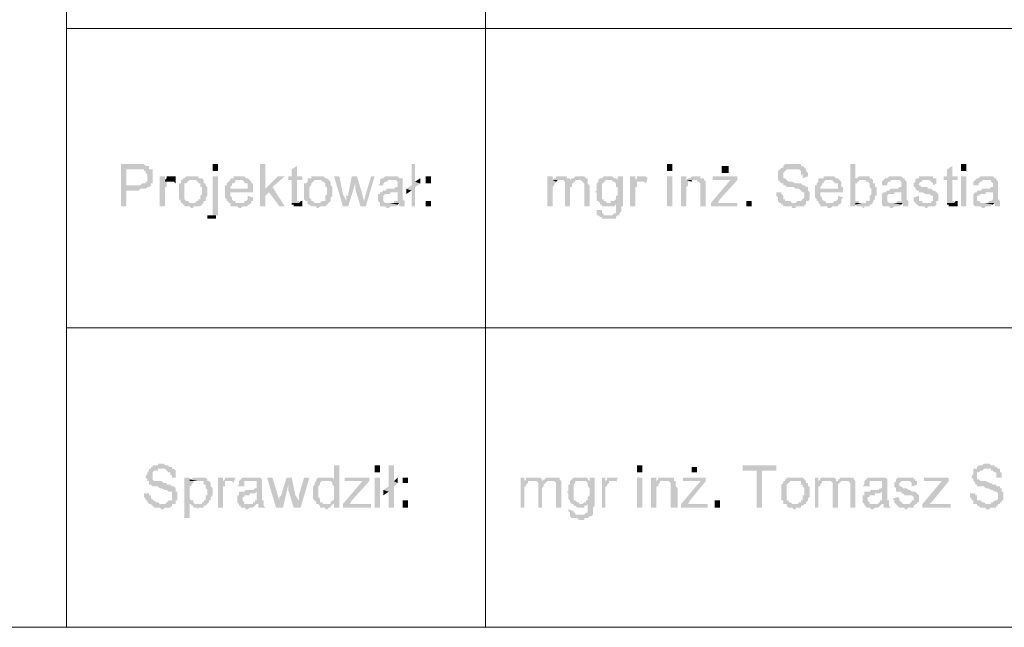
# Model space of a CAD drawing. Header units: inches. Extents: x -5286 to 1958, y -185 to 1019.
# Tile 9 of 62: x -4987 to -4925, y 97 to 136. Entities that reach past the tile are written whole.
import ezdxf

# ---------------------------------------------------------------- set-up
doc = ezdxf.new("R2010")
doc.units = ezdxf.units.IN
doc.header["$MEASUREMENT"] = 0
doc.layers.add('SCHEMAT', color=7, linetype='CONTINUOUS', lineweight=9)

msp = doc.modelspace()

# ---------------------------------------------------------------- hatches: boundary and pattern name
at = {"layer": 'SCHEMAT', "linetype": 'Continuous'}
for points in [[(-4979.275, 126.556), (-4980.275, 126.556), (-4980.275, 123.889), (-4979.941, 123.889), (-4979.941, 124.889), (-4979.164, 124.889), (-4979.052, 125), (-4978.719, 125), (-4978.608, 125.112), (-4978.497, 125.112), (-4978.386, 125.223), (-4979.941, 125.223), (-4979.941, 126.223), (-4978.386, 126.223), (-4978.497, 126.223), (-4978.497, 126.334), (-4978.497, 126.445), (-4978.719, 126.445), (-4978.83, 126.556), (-4979.164, 126.556)], [(-4978.386, 126.223), (-4979.275, 126.223), (-4978.83, 126.223), (-4978.83, 126.112), (-4978.719, 126.112), (-4978.719, 126), (-4978.608, 125.889), (-4978.608, 125.667), (-4978.608, 125.445), (-4978.719, 125.445), (-4978.719, 125.334), (-4978.83, 125.334), (-4978.941, 125.334), (-4979.052, 125.223), (-4979.941, 125.223), (-4978.386, 125.223), (-4978.386, 125.334), (-4978.275, 125.334), (-4978.275, 125.556), (-4978.275, 125.667), (-4978.275, 125.778), (-4978.275, 125.889), (-4978.275, 126.223)], [(-4974.164, 126.112), (-4974.164, 126.556), (-4974.497, 126.556), (-4974.497, 126.112)], [(-4971.164, 126.556), (-4971.497, 126.556), (-4971.497, 123.889), (-4971.164, 123.889), (-4971.164, 124.556), (-4970.941, 124.778), (-4971.164, 125)], [(-4969.164, 126.445), (-4969.497, 126.223), (-4969.497, 125.778), (-4969.719, 125.778), (-4969.719, 125.556), (-4969.497, 125.556), (-4969.497, 124.445), (-4969.497, 124.112), (-4969.052, 124.112), (-4969.052, 124.223), (-4969.164, 124.223), (-4969.164, 125.556), (-4968.83, 125.556), (-4968.83, 125.778), (-4969.164, 125.778)], [(-4961.719, 126.556), (-4961.941, 126.556), (-4961.941, 125.223), (-4962.275, 125), (-4961.941, 124.889), (-4961.941, 123.889), (-4961.719, 123.889), (-4961.719, 125.112), (-4961.386, 125.334), (-4961.719, 125.445)], [(-4945.497, 126.112), (-4945.497, 126.556), (-4945.83, 126.556), (-4945.83, 126.112)], [(-4941.941, 126), (-4941.941, 126.445), (-4942.386, 126.445), (-4942.386, 126)], [(-4937.941, 126.556), (-4938.052, 126.556), (-4938.164, 126.556), (-4938.386, 126.556), (-4938.497, 126.445), (-4938.497, 126.334), (-4938.608, 126.334), (-4938.719, 126.223), (-4938.83, 126.112), (-4938.83, 125.889), (-4938.83, 125.667), (-4938.83, 125.556), (-4938.719, 125.445), (-4938.608, 125.334), (-4938.497, 125.334), (-4938.497, 125.223), (-4938.386, 125.223), (-4938.275, 125.112), (-4938.052, 125.112), (-4937.941, 125.112), (-4937.83, 125.112), (-4937.719, 125), (-4937.497, 125), (-4937.386, 124.889), (-4937.275, 124.778), (-4937.164, 124.778), (-4937.164, 124.556), (-4937.164, 124.445), (-4937.275, 124.334), (-4937.386, 124.223), (-4937.497, 124.223), (-4937.608, 124.223), (-4937.719, 124.112), (-4938.719, 124.112), (-4938.608, 124.112), (-4938.608, 124), (-4938.497, 124), (-4938.497, 123.889), (-4938.386, 123.889), (-4938.275, 123.889), (-4937.941, 123.889), (-4937.941, 123.778), (-4937.719, 123.778), (-4937.719, 123.889), (-4937.386, 123.889), (-4937.275, 123.889), (-4937.164, 123.889), (-4937.164, 124), (-4937.052, 124), (-4937.052, 124.112), (-4937.052, 124.223), (-4936.941, 124.223), (-4936.83, 124.334), (-4936.83, 124.556), (-4936.83, 124.778), (-4936.941, 124.889), (-4936.941, 125), (-4936.941, 125.112), (-4937.052, 125.112), (-4937.164, 125.223), (-4937.275, 125.223), (-4937.386, 125.334), (-4937.497, 125.334), (-4937.608, 125.334), (-4937.719, 125.334), (-4937.941, 125.445), (-4938.164, 125.445), (-4938.275, 125.556), (-4938.386, 125.667), (-4938.497, 125.667), (-4938.497, 125.889), (-4938.497, 126), (-4938.386, 126.112), (-4938.275, 126.223), (-4938.164, 126.223), (-4938.052, 126.223), (-4937.052, 126.223), (-4937.164, 126.334), (-4937.275, 126.445), (-4937.386, 126.445), (-4937.386, 126.556), (-4937.719, 126.556), (-4937.83, 126.556)], [(-4937.052, 126.223), (-4937.941, 126.223), (-4937.719, 126.223), (-4937.608, 126.223), (-4937.497, 126.223), (-4937.386, 126.112), (-4937.386, 125.889), (-4937.275, 125.889), (-4937.275, 125.667), (-4936.941, 125.778), (-4936.941, 126), (-4937.052, 126.112)], [(-4933.941, 126.556), (-4934.275, 126.556), (-4934.275, 123.889), (-4933.941, 123.889), (-4933.941, 124.112), (-4933.719, 124.112), (-4933.719, 124.223), (-4933.83, 124.223), (-4933.941, 124.223), (-4933.941, 124.445), (-4933.941, 125.223), (-4933.941, 125.334), (-4933.83, 125.334), (-4933.83, 125.445), (-4933.719, 125.445), (-4933.719, 125.556), (-4933.497, 125.556), (-4933.941, 125.556)], [(-4927.83, 126.445), (-4928.164, 126.223), (-4928.164, 125.778), (-4928.386, 125.778), (-4928.386, 125.556), (-4928.164, 125.556), (-4928.164, 124.445), (-4928.164, 124.112), (-4927.719, 124.112), (-4927.719, 124.223), (-4927.83, 124.223), (-4927.83, 125.556), (-4927.497, 125.556), (-4927.497, 125.778), (-4927.83, 125.778)], [(-4926.941, 126.112), (-4926.941, 126.556), (-4927.275, 126.556), (-4927.275, 126.112)], [(-4977.497, 125.778), (-4977.83, 125.778), (-4977.83, 123.889), (-4977.497, 123.889), (-4977.497, 124.889), (-4977.497, 125.112), (-4977.386, 125.112), (-4977.386, 125.334), (-4977.386, 125.445), (-4977.052, 125.445), (-4977.497, 125.445)], [(-4977.052, 125.778), (-4977.386, 125.778), (-4977.386, 125.667), (-4977.497, 125.556), (-4977.497, 125.445), (-4976.941, 125.445), (-4976.83, 125.334), (-4976.83, 125.667), (-4976.83, 125.778)], [(-4976.386, 125.556), (-4976.497, 125.556), (-4976.497, 125.445), (-4976.497, 125.334), (-4976.608, 125.334), (-4976.608, 124.778), (-4976.608, 124.334), (-4976.497, 124.223), (-4976.497, 124.112), (-4975.719, 124.112), (-4975.941, 124.112), (-4976.052, 124.223), (-4976.164, 124.223), (-4976.275, 124.334), (-4976.275, 124.445), (-4976.275, 124.778), (-4976.275, 125.112), (-4976.275, 125.223), (-4976.275, 125.334), (-4976.164, 125.334), (-4976.052, 125.445), (-4975.941, 125.556), (-4975.719, 125.556)], [(-4975.719, 125.778), (-4976.164, 125.778), (-4976.275, 125.667), (-4976.386, 125.667), (-4976.386, 125.556), (-4975.497, 125.556), (-4975.497, 125.445), (-4975.386, 125.445), (-4975.386, 125.334), (-4975.275, 125.334), (-4975.275, 125.112), (-4975.164, 125.112), (-4975.164, 124.778), (-4975.164, 124.667), (-4975.275, 124.556), (-4975.275, 124.334), (-4975.386, 124.334), (-4975.386, 124.223), (-4975.497, 124.223), (-4975.608, 124.112), (-4976.386, 124.112), (-4976.386, 124), (-4976.275, 124), (-4976.275, 123.889), (-4976.164, 123.889), (-4975.941, 123.889), (-4975.83, 123.778), (-4975.719, 123.778), (-4975.719, 123.889), (-4975.386, 123.889), (-4975.275, 123.889), (-4975.164, 124), (-4975.052, 124.112), (-4975.052, 124.223), (-4974.941, 124.223), (-4974.941, 124.445), (-4974.83, 124.556), (-4974.83, 125.112), (-4974.941, 125.223), (-4974.941, 125.334), (-4975.052, 125.334), (-4975.052, 125.445), (-4975.052, 125.556), (-4975.164, 125.667), (-4975.275, 125.667), (-4975.386, 125.667), (-4975.386, 125.778)], [(-4974.164, 125.778), (-4974.497, 125.778), (-4974.497, 123.445), (-4974.497, 123.334), (-4974.608, 123.334), (-4974.164, 123.334), (-4974.164, 123.778)], [(-4973.386, 125.556), (-4973.497, 125.445), (-4973.608, 125.334), (-4973.608, 125.223), (-4973.719, 125.223), (-4973.719, 124.445), (-4973.608, 124.334), (-4973.608, 124.223), (-4973.497, 124.223), (-4973.497, 124.112), (-4972.83, 124.112), (-4973.052, 124.112), (-4973.052, 124.223), (-4973.164, 124.223), (-4973.275, 124.334), (-4973.275, 124.445), (-4973.386, 124.556), (-4973.386, 124.778), (-4971.941, 124.778), (-4971.941, 125), (-4973.386, 125), (-4973.386, 125.112), (-4973.275, 125.223), (-4973.275, 125.334), (-4973.164, 125.334), (-4973.052, 125.445), (-4973.052, 125.556), (-4972.83, 125.556)], [(-4972.83, 125.778), (-4973.164, 125.778), (-4973.164, 125.667), (-4973.275, 125.667), (-4973.386, 125.667), (-4973.386, 125.556), (-4972.608, 125.556), (-4972.497, 125.445), (-4972.497, 125.334), (-4972.386, 125.334), (-4972.275, 125.334), (-4972.275, 125), (-4973.386, 125), (-4971.941, 125), (-4971.941, 125.112), (-4971.941, 125.334), (-4972.052, 125.334), (-4972.052, 125.445), (-4972.164, 125.556), (-4972.275, 125.667), (-4972.386, 125.667), (-4972.497, 125.778), (-4972.719, 125.778)], [(-4969.941, 125.778), (-4970.386, 125.778), (-4971.164, 125), (-4970.941, 124.778), (-4970.275, 123.889), (-4969.941, 123.889), (-4970.719, 125.112)], [(-4968.497, 125.556), (-4968.497, 125.445), (-4968.608, 125.334), (-4968.719, 125.334), (-4968.719, 124.778), (-4968.719, 124.334), (-4968.608, 124.223), (-4968.497, 124.223), (-4968.497, 124.112), (-4967.83, 124.112), (-4968.052, 124.112), (-4968.164, 124.223), (-4968.275, 124.223), (-4968.275, 124.334), (-4968.386, 124.445), (-4968.386, 124.778), (-4968.386, 125.112), (-4968.275, 125.223), (-4968.275, 125.334), (-4968.164, 125.445), (-4968.052, 125.556), (-4967.83, 125.556)], [(-4967.83, 125.778), (-4968.275, 125.778), (-4968.275, 125.667), (-4968.386, 125.667), (-4968.497, 125.667), (-4968.497, 125.556), (-4967.608, 125.556), (-4967.608, 125.445), (-4967.497, 125.445), (-4967.386, 125.334), (-4967.386, 125.112), (-4967.275, 125.112), (-4967.275, 124.778), (-4967.275, 124.667), (-4967.386, 124.556), (-4967.386, 124.334), (-4967.386, 124.223), (-4967.497, 124.223), (-4967.608, 124.223), (-4967.719, 124.112), (-4968.497, 124.112), (-4968.497, 124), (-4968.386, 124), (-4968.275, 123.889), (-4967.941, 123.889), (-4967.941, 123.778), (-4967.83, 123.778), (-4967.719, 123.889), (-4967.497, 123.889), (-4967.386, 123.889), (-4967.275, 124), (-4967.164, 124.112), (-4967.052, 124.223), (-4967.052, 124.445), (-4966.941, 124.556), (-4966.941, 125.112), (-4967.052, 125.223), (-4967.052, 125.334), (-4967.052, 125.445), (-4967.164, 125.556), (-4967.275, 125.667), (-4967.386, 125.667), (-4967.497, 125.778), (-4967.719, 125.778)], [(-4966.497, 125.778), (-4966.83, 125.778), (-4966.275, 123.889), (-4966.052, 124.223), (-4966.275, 124.667)], [(-4965.386, 125.778), (-4965.719, 125.778), (-4965.941, 124.667), (-4965.941, 124.556), (-4966.052, 124.556), (-4966.052, 124.223), (-4966.275, 123.889), (-4965.941, 123.889), (-4965.497, 125.334)], [(-4965.386, 125.778), (-4965.497, 125.334), (-4965.497, 125), (-4965.164, 123.889), (-4964.941, 124.223), (-4965.052, 124.667)], [(-4964.275, 125.778), (-4964.497, 125.778), (-4964.83, 124.667), (-4964.941, 124.223), (-4965.164, 123.889), (-4964.83, 123.889)], [(-4963.941, 125.556), (-4963.941, 125.445), (-4963.941, 125.334), (-4964.052, 125.223), (-4963.719, 125.223), (-4963.719, 125.334), (-4963.608, 125.445), (-4963.497, 125.445), (-4963.386, 125.556), (-4963.164, 125.556)], [(-4963.164, 125.778), (-4963.608, 125.778), (-4963.719, 125.667), (-4963.83, 125.667), (-4963.941, 125.556), (-4962.941, 125.556), (-4962.83, 125.445), (-4962.83, 125.334), (-4962.83, 125.112), (-4962.941, 125.112), (-4963.052, 125), (-4963.497, 125), (-4963.608, 124.889), (-4963.719, 124.889), (-4963.83, 124.778), (-4962.83, 124.778), (-4962.83, 124.334), (-4962.83, 124.223), (-4962.941, 124.223), (-4963.052, 124.223), (-4963.052, 124.112), (-4962.719, 124.112), (-4962.719, 123.889), (-4962.275, 123.889), (-4962.386, 123.889), (-4962.386, 124.112), (-4962.386, 124.223), (-4962.497, 124.334), (-4962.497, 125.334), (-4962.497, 125.445), (-4962.497, 125.556), (-4962.497, 125.667), (-4962.608, 125.667), (-4962.719, 125.667), (-4962.83, 125.778), (-4963.052, 125.778)], [(-4961.386, 125.667), (-4961.719, 125.445), (-4961.386, 125.334)], [(-4960.719, 125.334), (-4960.719, 125.778), (-4961.052, 125.778), (-4961.052, 125.334)], [(-4953.052, 125.778), (-4953.386, 125.778), (-4953.386, 123.889), (-4953.052, 123.889), (-4953.052, 125.112), (-4952.941, 125.223), (-4952.941, 125.334), (-4952.83, 125.334), (-4952.83, 125.445), (-4953.052, 125.556)], [(-4952.497, 125.778), (-4952.83, 125.778), (-4952.83, 125.667), (-4952.941, 125.667), (-4953.052, 125.556), (-4952.386, 125.556), (-4952.275, 125.445), (-4951.941, 125.445), (-4951.941, 125.556), (-4951.941, 125.667), (-4952.052, 125.667), (-4952.164, 125.667), (-4952.164, 125.778), (-4952.386, 125.778)], [(-4953.052, 125.556), (-4952.83, 125.445), (-4952.719, 125.556), (-4952.497, 125.556)], [(-4951.941, 125.556), (-4951.941, 125.445), (-4952.275, 125.445), (-4952.275, 125.334), (-4952.275, 123.889), (-4951.941, 123.889), (-4951.941, 125), (-4951.941, 125.112), (-4951.83, 125.112), (-4951.83, 125.334), (-4951.719, 125.334), (-4951.719, 125.445), (-4951.608, 125.445), (-4951.608, 125.556), (-4951.386, 125.556)], [(-4951.386, 125.778), (-4951.608, 125.778), (-4951.719, 125.667), (-4951.83, 125.667), (-4951.941, 125.556), (-4951.275, 125.556), (-4951.164, 125.445), (-4951.052, 125.334), (-4951.052, 123.889), (-4950.719, 123.889), (-4950.719, 125.223), (-4950.83, 125.334), (-4950.83, 125.556), (-4950.83, 125.667), (-4950.941, 125.667), (-4951.052, 125.778), (-4951.275, 125.778)], [(-4950.052, 125.667), (-4950.164, 125.556), (-4950.164, 125.445), (-4950.275, 125.334), (-4950.275, 124.889), (-4950.386, 124.778), (-4950.275, 124.778), (-4950.275, 124.445), (-4950.275, 124.334), (-4950.275, 124.223), (-4950.164, 124.223), (-4950.052, 124.112), (-4950.052, 124), (-4949.941, 124), (-4949.941, 123.889), (-4949.83, 123.889), (-4949.719, 123.889), (-4949.386, 123.889), (-4949.275, 123.889), (-4949.164, 123.889), (-4949.052, 124), (-4949.052, 124.112), (-4948.608, 124.112), (-4949.608, 124.112), (-4949.719, 124.223), (-4949.83, 124.223), (-4949.83, 124.334), (-4949.941, 124.334), (-4949.941, 124.445), (-4949.941, 124.556), (-4949.941, 125.223), (-4949.941, 125.334), (-4949.83, 125.334), (-4949.83, 125.445), (-4949.719, 125.445), (-4949.719, 125.556), (-4949.497, 125.556)], [(-4949.497, 125.778), (-4949.83, 125.778), (-4949.941, 125.667), (-4950.052, 125.667), (-4949.497, 125.556), (-4948.941, 125.556), (-4949.052, 125.667), (-4949.164, 125.667), (-4949.275, 125.778), (-4949.386, 125.778)], [(-4948.608, 125.778), (-4948.941, 125.778), (-4948.941, 125.556), (-4949.386, 125.556), (-4949.275, 125.556), (-4949.275, 125.445), (-4949.164, 125.445), (-4949.052, 125.334), (-4949.052, 125.112), (-4948.941, 125.112), (-4948.941, 124.556), (-4949.052, 124.556), (-4949.052, 124.445), (-4949.052, 124.334), (-4949.164, 124.223), (-4949.386, 124.223), (-4949.386, 124.112), (-4949.497, 124.112), (-4948.608, 124.112)], [(-4947.83, 125.778), (-4948.164, 125.778), (-4948.164, 123.889), (-4947.83, 123.889), (-4947.83, 124.889), (-4947.83, 125.112), (-4947.719, 125.112), (-4947.719, 125.334), (-4947.719, 125.445), (-4947.386, 125.445), (-4947.83, 125.445)], [(-4947.386, 125.778), (-4947.719, 125.778), (-4947.719, 125.667), (-4947.83, 125.556), (-4947.83, 125.445), (-4947.275, 125.445), (-4947.164, 125.334), (-4947.052, 125.667), (-4947.164, 125.778)], [(-4945.497, 123.889), (-4945.497, 125.778), (-4945.83, 125.778), (-4945.83, 123.889)], [(-4944.608, 125.778), (-4944.941, 125.778), (-4944.941, 123.889), (-4944.608, 123.889), (-4944.608, 125.112), (-4944.497, 125.223), (-4944.497, 125.334), (-4944.497, 125.445), (-4944.275, 125.445), (-4944.608, 125.556)], [(-4944.052, 125.778), (-4944.275, 125.778), (-4944.386, 125.667), (-4944.497, 125.667), (-4944.608, 125.556), (-4943.941, 125.556), (-4943.941, 125.445), (-4943.83, 125.445), (-4943.719, 125.334), (-4943.719, 123.889), (-4943.386, 123.889), (-4943.386, 125.112), (-4943.386, 125.334), (-4943.386, 125.445), (-4943.497, 125.556), (-4943.497, 125.667), (-4943.608, 125.667), (-4943.719, 125.667), (-4943.719, 125.778), (-4943.941, 125.778)], [(-4944.608, 125.556), (-4944.275, 125.445), (-4944.275, 125.556), (-4944.164, 125.556)], [(-4941.386, 125.556), (-4941.83, 125.556), (-4943.052, 124.112), (-4943.052, 123.889), (-4942.608, 124.112), (-4942.497, 124.334)], [(-4941.386, 125.778), (-4942.941, 125.778), (-4942.941, 125.556), (-4941.386, 125.556)], [(-4936.275, 125.556), (-4936.275, 125.445), (-4936.386, 125.334), (-4936.386, 125.223), (-4936.497, 125.223), (-4936.497, 124.445), (-4936.386, 124.334), (-4936.386, 124.223), (-4936.275, 124.223), (-4936.275, 124.112), (-4935.608, 124.112), (-4935.83, 124.112), (-4935.83, 124.223), (-4935.941, 124.223), (-4936.052, 124.334), (-4936.052, 124.445), (-4936.164, 124.556), (-4936.164, 124.778), (-4934.719, 124.778), (-4934.719, 125), (-4936.164, 125), (-4936.164, 125.112), (-4936.052, 125.223), (-4936.052, 125.334), (-4935.941, 125.334), (-4935.941, 125.445), (-4935.83, 125.556), (-4935.608, 125.556)], [(-4935.608, 125.778), (-4935.941, 125.778), (-4935.941, 125.667), (-4936.052, 125.667), (-4936.164, 125.667), (-4936.275, 125.667), (-4936.275, 125.556), (-4935.386, 125.556), (-4935.386, 125.445), (-4935.275, 125.445), (-4935.275, 125.334), (-4935.164, 125.334), (-4935.052, 125.334), (-4935.052, 125), (-4936.164, 125), (-4934.719, 125), (-4934.719, 125.112), (-4934.83, 125.112), (-4934.83, 125.334), (-4934.83, 125.445), (-4934.941, 125.556), (-4935.052, 125.667), (-4935.164, 125.667), (-4935.275, 125.778), (-4935.497, 125.778)], [(-4933.386, 125.778), (-4933.719, 125.778), (-4933.83, 125.667), (-4933.941, 125.667), (-4933.941, 125.556), (-4933.275, 125.556), (-4933.275, 125.445), (-4933.164, 125.445), (-4933.052, 125.334), (-4933.052, 125.112), (-4932.941, 125), (-4932.941, 124.778), (-4932.941, 124.667), (-4933.052, 124.556), (-4933.052, 124.334), (-4933.052, 124.223), (-4933.164, 124.223), (-4933.275, 124.223), (-4933.275, 124.112), (-4933.497, 124.112), (-4933.941, 124), (-4933.83, 123.889), (-4933.719, 123.889), (-4933.497, 123.889), (-4933.497, 123.778), (-4933.386, 123.778), (-4933.386, 123.889), (-4933.164, 123.889), (-4933.052, 123.889), (-4933.052, 124), (-4932.941, 124), (-4932.83, 124.112), (-4932.83, 124.223), (-4932.719, 124.334), (-4932.719, 124.445), (-4932.719, 124.556), (-4932.608, 124.556), (-4932.608, 125.112), (-4932.719, 125.112), (-4932.719, 125.334), (-4932.83, 125.334), (-4932.83, 125.445), (-4932.83, 125.556), (-4932.941, 125.667), (-4933.052, 125.667), (-4933.052, 125.778)], [(-4932.164, 125.556), (-4932.275, 125.445), (-4932.275, 125.334), (-4932.275, 125.223), (-4931.941, 125.223), (-4931.941, 125.334), (-4931.83, 125.445), (-4931.719, 125.445), (-4931.719, 125.556), (-4931.386, 125.556)], [(-4931.386, 125.778), (-4931.83, 125.778), (-4931.941, 125.667), (-4932.052, 125.667), (-4932.164, 125.556), (-4931.164, 125.556), (-4931.052, 125.445), (-4931.052, 125.334), (-4931.052, 125.112), (-4931.164, 125.112), (-4931.275, 125), (-4931.719, 125), (-4931.83, 124.889), (-4931.941, 124.889), (-4932.052, 124.778), (-4931.052, 124.778), (-4931.052, 124.334), (-4931.052, 124.223), (-4931.164, 124.223), (-4931.275, 124.223), (-4931.386, 124.112), (-4930.941, 124.112), (-4930.941, 123.889), (-4930.497, 123.889), (-4930.608, 123.889), (-4930.608, 124.112), (-4930.608, 124.223), (-4930.719, 124.334), (-4930.719, 125.334), (-4930.719, 125.445), (-4930.83, 125.556), (-4930.83, 125.667), (-4930.941, 125.667), (-4931.052, 125.778)], [(-4930.164, 125.556), (-4930.164, 125.445), (-4930.275, 125.334), (-4930.275, 125.112), (-4930.164, 125.112), (-4930.164, 125), (-4930.052, 124.889), (-4929.941, 124.889), (-4929.941, 124.778), (-4929.83, 124.778), (-4929.719, 124.778), (-4929.497, 124.667), (-4929.275, 124.667), (-4929.164, 124.556), (-4929.052, 124.556), (-4929.052, 124.445), (-4929.052, 124.223), (-4929.164, 124.223), (-4929.164, 124.112), (-4930.164, 124.112), (-4930.052, 124), (-4929.941, 123.889), (-4929.608, 123.889), (-4929.497, 123.778), (-4929.386, 123.778), (-4929.386, 123.889), (-4929.052, 123.889), (-4928.941, 123.889), (-4928.83, 124), (-4928.83, 124.112), (-4928.83, 124.223), (-4928.719, 124.223), (-4928.719, 124.445), (-4928.719, 124.667), (-4928.83, 124.778), (-4928.941, 124.889), (-4929.052, 124.889), (-4929.164, 125), (-4929.386, 125), (-4929.386, 125.112), (-4929.719, 125.112), (-4929.83, 125.112), (-4929.83, 125.223), (-4929.941, 125.223), (-4929.941, 125.334), (-4929.83, 125.445), (-4929.719, 125.445), (-4929.719, 125.556), (-4929.497, 125.556)], [(-4929.497, 125.778), (-4929.941, 125.778), (-4929.941, 125.667), (-4930.052, 125.667), (-4930.164, 125.556), (-4929.275, 125.556), (-4929.164, 125.445), (-4929.052, 125.334), (-4929.052, 125.223), (-4928.83, 125.334), (-4928.83, 125.445), (-4928.83, 125.556), (-4928.83, 125.667), (-4928.941, 125.667), (-4929.052, 125.667), (-4929.052, 125.778), (-4929.386, 125.778)], [(-4926.941, 123.889), (-4926.941, 125.778), (-4927.275, 125.778), (-4927.275, 123.889)], [(-4926.386, 125.556), (-4926.497, 125.445), (-4926.497, 125.334), (-4926.497, 125.223), (-4926.164, 125.223), (-4926.164, 125.334), (-4926.052, 125.445), (-4925.941, 125.445), (-4925.941, 125.556), (-4925.719, 125.556)], [(-4925.719, 125.778), (-4926.052, 125.778), (-4926.164, 125.667), (-4926.275, 125.667), (-4926.386, 125.556), (-4925.386, 125.556), (-4925.386, 125.445), (-4925.275, 125.334), (-4925.275, 125.112), (-4925.386, 125.112), (-4925.497, 125), (-4925.941, 125), (-4926.052, 124.889), (-4926.275, 124.889), (-4926.275, 124.778), (-4925.275, 124.778), (-4925.275, 124.334), (-4925.386, 124.223), (-4925.497, 124.223), (-4925.608, 124.112), (-4925.164, 124.112), (-4925.164, 123.889), (-4924.83, 123.889), (-4924.83, 124.112), (-4924.83, 124.223), (-4924.941, 124.334), (-4924.941, 125.334), (-4924.941, 125.445), (-4925.052, 125.556), (-4925.052, 125.667), (-4925.164, 125.667), (-4925.275, 125.778), (-4925.608, 125.778)], [(-4962.275, 125), (-4962.275, 124.667), (-4961.941, 124.889)], [(-4972.275, 124.556), (-4972.275, 124.334), (-4972.386, 124.223), (-4972.497, 124.223), (-4972.497, 124.112), (-4973.386, 124.112), (-4973.386, 124), (-4973.386, 123.889), (-4973.164, 123.889), (-4972.941, 123.889), (-4972.83, 123.778), (-4972.719, 123.778), (-4972.608, 123.889), (-4972.386, 123.889), (-4972.275, 123.889), (-4972.275, 124), (-4972.164, 124), (-4972.052, 124.112), (-4972.052, 124.223), (-4971.941, 124.223), (-4971.941, 124.334), (-4971.941, 124.445)], [(-4968.83, 124.223), (-4968.941, 124.223), (-4969.052, 124.112), (-4969.497, 124.112), (-4969.497, 124), (-4969.386, 124), (-4969.386, 123.889), (-4968.83, 123.889)], [(-4963.83, 124.778), (-4963.941, 124.778), (-4963.941, 124.667), (-4964.052, 124.667), (-4964.052, 124.334), (-4964.052, 124.223), (-4963.941, 124.112), (-4963.941, 124), (-4963.941, 123.889), (-4963.83, 123.889), (-4963.608, 123.889), (-4963.497, 123.778), (-4963.386, 123.778), (-4963.275, 123.889), (-4963.052, 123.889), (-4962.941, 123.889), (-4962.83, 124), (-4963.386, 124.112), (-4963.608, 124.112), (-4963.719, 124.223), (-4963.719, 124.334), (-4963.719, 124.556), (-4963.608, 124.667), (-4963.275, 124.667), (-4963.275, 124.778), (-4962.941, 124.778), (-4962.83, 124.778)], [(-4960.719, 123.889), (-4960.719, 124.223), (-4961.052, 124.223), (-4961.052, 123.889)], [(-4940.497, 123.889), (-4940.497, 124.223), (-4940.83, 124.223), (-4940.83, 123.889)], [(-4938.608, 124.778), (-4938.941, 124.778), (-4938.941, 124.556), (-4938.83, 124.445), (-4938.83, 124.223), (-4938.719, 124.112), (-4937.83, 124.112), (-4937.941, 124.112), (-4938.052, 124.223), (-4938.275, 124.223), (-4938.386, 124.223), (-4938.386, 124.334), (-4938.497, 124.334), (-4938.497, 124.445), (-4938.497, 124.556), (-4938.608, 124.667)], [(-4935.052, 124.556), (-4935.052, 124.334), (-4935.164, 124.223), (-4935.275, 124.223), (-4935.386, 124.112), (-4936.275, 124.112), (-4936.164, 124), (-4936.164, 123.889), (-4935.941, 123.889), (-4935.719, 123.889), (-4935.719, 123.778), (-4935.497, 123.778), (-4935.386, 123.889), (-4935.164, 123.889), (-4935.052, 123.889), (-4935.052, 124), (-4934.941, 124), (-4934.83, 124.112), (-4934.83, 124.223), (-4934.83, 124.334), (-4934.719, 124.445)], [(-4932.052, 124.778), (-4932.164, 124.778), (-4932.275, 124.667), (-4932.275, 124.334), (-4932.275, 124.223), (-4932.275, 124.112), (-4932.275, 124), (-4932.164, 123.889), (-4932.052, 123.889), (-4931.83, 123.889), (-4931.719, 123.778), (-4931.608, 123.778), (-4931.497, 123.889), (-4931.275, 123.889), (-4931.164, 123.889), (-4931.052, 124), (-4931.608, 124.112), (-4931.83, 124.112), (-4931.941, 124.223), (-4931.941, 124.334), (-4931.941, 124.556), (-4931.83, 124.667), (-4931.497, 124.667), (-4931.497, 124.778), (-4931.164, 124.778), (-4931.052, 124.778)], [(-4929.941, 124.556), (-4930.275, 124.445), (-4930.275, 124.334), (-4930.275, 124.223), (-4930.164, 124.112), (-4929.386, 124.112), (-4929.719, 124.112), (-4929.719, 124.223), (-4929.83, 124.223), (-4929.941, 124.223), (-4929.941, 124.445)], [(-4927.497, 124.223), (-4927.608, 124.223), (-4927.719, 124.112), (-4928.164, 124.112), (-4928.164, 124), (-4928.052, 124), (-4928.052, 123.889), (-4927.941, 123.889), (-4927.497, 123.889)], [(-4926.275, 124.778), (-4926.386, 124.778), (-4926.497, 124.667), (-4926.497, 124.334), (-4926.497, 124.223), (-4926.497, 124.112), (-4926.497, 124), (-4926.386, 123.889), (-4926.275, 123.889), (-4926.052, 123.889), (-4925.941, 123.778), (-4925.83, 123.778), (-4925.719, 123.889), (-4925.497, 123.889), (-4925.386, 123.889), (-4925.386, 124), (-4925.275, 124), (-4925.83, 124.112), (-4926.052, 124.112), (-4926.164, 124.223), (-4926.275, 124.223), (-4926.275, 124.334), (-4926.275, 124.556), (-4926.164, 124.556), (-4926.052, 124.667), (-4925.719, 124.667), (-4925.719, 124.778), (-4925.386, 124.778), (-4925.275, 124.778)], [(-4963.052, 124.112), (-4963.386, 124.112), (-4962.83, 124), (-4962.719, 124.112)], [(-4950.275, 123.667), (-4950.275, 123.556), (-4950.275, 123.334), (-4950.164, 123.334), (-4949.497, 123.334), (-4949.83, 123.334), (-4949.83, 123.445), (-4949.941, 123.445), (-4949.941, 123.556), (-4949.941, 123.667)], [(-4948.608, 124.112), (-4949.052, 124.112), (-4949.052, 123.667), (-4949.052, 123.556), (-4949.052, 123.445), (-4949.164, 123.445), (-4949.275, 123.334), (-4949.497, 123.334), (-4950.164, 123.334), (-4950.052, 123.223), (-4949.941, 123.223), (-4949.941, 123.112), (-4949.719, 123.112), (-4949.386, 123.112), (-4949.275, 123.112), (-4949.052, 123.112), (-4949.052, 123.223), (-4948.941, 123.334), (-4948.83, 123.334), (-4948.83, 123.445), (-4948.719, 123.556), (-4948.719, 123.889), (-4948.608, 123.889), (-4948.608, 124)], [(-4941.386, 124.112), (-4942.608, 124.112), (-4943.052, 123.889), (-4941.386, 123.889)], [(-4933.719, 124.112), (-4933.941, 124.112), (-4933.941, 124), (-4933.497, 124.112), (-4933.608, 124.112)], [(-4931.386, 124.112), (-4931.608, 124.112), (-4931.052, 124), (-4930.941, 124.112)], [(-4925.608, 124.112), (-4925.83, 124.112), (-4925.275, 124), (-4925.164, 124.112)], [(-4974.83, 123.334), (-4974.83, 123.112), (-4974.497, 123.112), (-4974.275, 123.112), (-4974.275, 123.223), (-4974.275, 123.334), (-4974.719, 123.334)], [(-4977.719, 107.667), (-4977.941, 107.667), (-4977.941, 107.556), (-4978.275, 107.556), (-4978.275, 107.445), (-4978.386, 107.445), (-4978.386, 107.334), (-4978.497, 107.334), (-4978.497, 107.223), (-4978.608, 107.112), (-4978.608, 107), (-4978.719, 106.889), (-4978.719, 106.778), (-4978.608, 106.667), (-4978.608, 106.556), (-4978.497, 106.556), (-4978.497, 106.445), (-4978.497, 106.334), (-4978.386, 106.334), (-4978.275, 106.223), (-4978.164, 106.223), (-4977.941, 106.223), (-4977.83, 106.112), (-4977.719, 106.112), (-4977.497, 106), (-4977.386, 106), (-4977.275, 105.889), (-4977.164, 105.889), (-4977.052, 105.889), (-4977.052, 105.778), (-4977.052, 105.667), (-4977.052, 105.445), (-4977.052, 105.334), (-4977.164, 105.334), (-4977.275, 105.334), (-4977.386, 105.223), (-4977.497, 105.112), (-4978.497, 105.112), (-4978.386, 105.112), (-4978.275, 105), (-4978.164, 104.889), (-4977.83, 104.889), (-4977.719, 104.778), (-4977.608, 104.778), (-4977.497, 104.889), (-4977.164, 104.889), (-4977.052, 105), (-4977.052, 105.112), (-4976.941, 105.112), (-4976.83, 105.112), (-4976.83, 105.223), (-4976.83, 105.334), (-4976.719, 105.334), (-4976.719, 105.556), (-4976.719, 105.889), (-4976.83, 105.889), (-4976.83, 106), (-4976.83, 106.112), (-4976.941, 106.223), (-4977.052, 106.223), (-4977.164, 106.334), (-4977.386, 106.334), (-4977.386, 106.445), (-4977.608, 106.445), (-4977.719, 106.556), (-4977.941, 106.556), (-4978.052, 106.556), (-4978.164, 106.556), (-4978.275, 106.667), (-4978.275, 106.889), (-4978.275, 107.112), (-4978.164, 107.223), (-4977.941, 107.223), (-4977.941, 107.334), (-4976.941, 107.334), (-4977.052, 107.334), (-4977.052, 107.445), (-4977.275, 107.445), (-4977.275, 107.556), (-4977.497, 107.556), (-4977.608, 107.667)], [(-4966.497, 107.556), (-4966.83, 107.556), (-4966.83, 106.556), (-4967.386, 106.556), (-4967.052, 106.556), (-4966.941, 106.445), (-4966.941, 106.334), (-4966.83, 106.223), (-4966.83, 106.112), (-4966.83, 106), (-4966.83, 105.667), (-4966.83, 105.334), (-4966.941, 105.334), (-4967.052, 105.223), (-4967.052, 105.112), (-4967.164, 105.112), (-4966.83, 105.112), (-4966.83, 104.889), (-4966.497, 104.889)], [(-4963.941, 107.112), (-4963.941, 107.556), (-4964.275, 107.556), (-4964.275, 107.112)], [(-4963.052, 107.556), (-4963.386, 107.556), (-4963.386, 106.223), (-4963.719, 106), (-4963.386, 105.889), (-4963.386, 104.889), (-4963.052, 104.889), (-4963.052, 106.223), (-4962.83, 106.445), (-4963.052, 106.556)], [(-4947.386, 107.112), (-4947.386, 107.556), (-4947.719, 107.556), (-4947.719, 107.112)], [(-4938.941, 107.556), (-4941.052, 107.556), (-4941.052, 107.223), (-4940.164, 107.223), (-4940.164, 104.889), (-4939.83, 104.889), (-4939.83, 107.223), (-4938.941, 107.223)], [(-4925.719, 107.667), (-4925.83, 107.667), (-4925.941, 107.556), (-4926.164, 107.556), (-4926.275, 107.445), (-4926.275, 107.334), (-4926.386, 107.334), (-4926.497, 107.334), (-4926.497, 107.223), (-4926.497, 107.112), (-4926.497, 107), (-4926.608, 106.889), (-4926.608, 106.778), (-4926.497, 106.667), (-4926.497, 106.556), (-4926.386, 106.445), (-4926.386, 106.334), (-4926.275, 106.334), (-4926.275, 106.223), (-4926.164, 106.223), (-4926.052, 106.223), (-4925.83, 106.223), (-4925.719, 106.112), (-4925.608, 106.112), (-4925.386, 106), (-4925.275, 106), (-4925.164, 105.889), (-4925.052, 105.889), (-4924.941, 105.778), (-4924.941, 105.667), (-4924.941, 105.445), (-4925.052, 105.334), (-4925.164, 105.334), (-4925.275, 105.223), (-4925.386, 105.223), (-4925.386, 105.112), (-4926.497, 105.112), (-4926.386, 105.112), (-4926.275, 105.112), (-4926.275, 105), (-4926.164, 105), (-4926.052, 104.889), (-4925.719, 104.889), (-4925.719, 104.778), (-4925.497, 104.778), (-4925.386, 104.889), (-4925.052, 104.889), (-4925.052, 105), (-4924.941, 105), (-4924.941, 105.112), (-4924.83, 105.112), (-4924.83, 105.223), (-4924.719, 105.223), (-4924.719, 105.334), (-4924.608, 105.334), (-4924.608, 105.556), (-4924.608, 105.889), (-4924.719, 105.889), (-4924.719, 106), (-4924.719, 106.112), (-4924.83, 106.112), (-4924.83, 106.223), (-4924.941, 106.223), (-4925.052, 106.223), (-4925.052, 106.334), (-4925.275, 106.334), (-4925.386, 106.445), (-4925.497, 106.445), (-4925.719, 106.556), (-4925.941, 106.556), (-4926.052, 106.556), (-4926.164, 106.667), (-4926.275, 106.667), (-4926.275, 106.889), (-4926.275, 107.112), (-4926.164, 107.112), (-4926.052, 107.223), (-4925.941, 107.223), (-4925.83, 107.334), (-4924.83, 107.334), (-4924.941, 107.334), (-4925.052, 107.445), (-4925.164, 107.445), (-4925.164, 107.556), (-4925.386, 107.556), (-4925.497, 107.667), (-4925.608, 107.667)], [(-4976.941, 107.334), (-4977.719, 107.334), (-4977.497, 107.334), (-4977.386, 107.223), (-4977.275, 107.112), (-4977.164, 107.112), (-4977.164, 107), (-4977.052, 106.889), (-4977.052, 106.778), (-4976.83, 106.778), (-4976.83, 107.112), (-4976.83, 107.223)], [(-4943.941, 107.112), (-4943.941, 107.445), (-4944.275, 107.445), (-4944.275, 107.112)], [(-4924.83, 107.334), (-4925.719, 107.334), (-4925.386, 107.334), (-4925.386, 107.223), (-4925.275, 107.223), (-4925.164, 107.112), (-4925.052, 107.112), (-4925.052, 107), (-4925.052, 106.889), (-4925.052, 106.778), (-4924.719, 106.778), (-4924.719, 107.112), (-4924.83, 107.112), (-4924.83, 107.223)], [(-4975.941, 106.778), (-4976.275, 106.778), (-4976.275, 104.223), (-4975.941, 104.223), (-4975.941, 105.112), (-4975.386, 105.112), (-4975.608, 105.112), (-4975.719, 105.223), (-4975.719, 105.334), (-4975.83, 105.334), (-4975.941, 105.445), (-4975.941, 105.889), (-4975.941, 106.223), (-4975.83, 106.223), (-4975.83, 106.334), (-4975.719, 106.445), (-4975.719, 106.556), (-4975.608, 106.556), (-4975.941, 106.556)], [(-4975.386, 106.778), (-4975.719, 106.778), (-4975.83, 106.667), (-4975.941, 106.667), (-4975.386, 106.556), (-4975.164, 106.556), (-4975.052, 106.556), (-4975.052, 106.445), (-4975.052, 106.334), (-4974.941, 106.334), (-4974.941, 106.112), (-4974.83, 106), (-4974.83, 105.889), (-4974.83, 105.667), (-4974.941, 105.667), (-4974.941, 105.334), (-4975.052, 105.334), (-4975.052, 105.223), (-4975.164, 105.223), (-4975.164, 105.112), (-4975.386, 105.112), (-4975.941, 105.112), (-4975.83, 105.112), (-4975.83, 105), (-4975.719, 105), (-4975.719, 104.889), (-4975.497, 104.889), (-4975.386, 104.778), (-4975.386, 104.889), (-4975.052, 104.889), (-4975.052, 105), (-4974.941, 105), (-4974.83, 105.112), (-4974.719, 105.223), (-4974.719, 105.334), (-4974.608, 105.334), (-4974.608, 105.556), (-4974.497, 105.667), (-4974.497, 105.889), (-4974.497, 106.112), (-4974.608, 106.223), (-4974.608, 106.334), (-4974.608, 106.445), (-4974.719, 106.556), (-4974.83, 106.556), (-4974.83, 106.667), (-4974.941, 106.778), (-4975.052, 106.778), (-4975.275, 106.778)], [(-4975.941, 106.667), (-4975.941, 106.556), (-4975.386, 106.556)], [(-4973.83, 106.778), (-4974.164, 106.778), (-4974.164, 104.889), (-4973.83, 104.889), (-4973.83, 105.889), (-4973.83, 106.223), (-4973.719, 106.223), (-4973.719, 106.334), (-4973.719, 106.445), (-4973.719, 106.556), (-4973.386, 106.556), (-4973.83, 106.556)], [(-4973.386, 106.778), (-4973.719, 106.778), (-4973.719, 106.667), (-4973.83, 106.556), (-4973.275, 106.556), (-4973.164, 106.445), (-4973.052, 106.778), (-4973.164, 106.778)], [(-4972.83, 106.556), (-4972.83, 106.334), (-4972.941, 106.223), (-4972.497, 106.223), (-4972.497, 106.445), (-4972.497, 106.556), (-4972.386, 106.556), (-4972.275, 106.556), (-4972.052, 106.556)], [(-4972.052, 106.778), (-4972.497, 106.778), (-4972.608, 106.778), (-4972.719, 106.667), (-4972.83, 106.556), (-4971.83, 106.556), (-4971.719, 106.556), (-4971.719, 106.445), (-4971.719, 106.223), (-4971.719, 106.112), (-4971.83, 106.112), (-4971.941, 106), (-4972.386, 106), (-4972.497, 105.889), (-4972.608, 105.889), (-4972.719, 105.889), (-4971.719, 105.889), (-4971.719, 105.334), (-4971.83, 105.334), (-4971.83, 105.223), (-4971.941, 105.223), (-4971.941, 105.112), (-4971.608, 105.112), (-4971.608, 104.889), (-4971.164, 104.889), (-4971.275, 105), (-4971.275, 105.112), (-4971.275, 105.223), (-4971.275, 105.334), (-4971.386, 105.334), (-4971.386, 106.445), (-4971.386, 106.556), (-4971.386, 106.667), (-4971.497, 106.778), (-4971.608, 106.778), (-4971.719, 106.778), (-4971.941, 106.778)], [(-4970.719, 106.778), (-4971.052, 106.778), (-4970.497, 104.889), (-4970.275, 105.334), (-4970.386, 105.667)], [(-4969.497, 106.778), (-4969.83, 106.778), (-4970.164, 105.667), (-4970.275, 105.556), (-4970.275, 105.334), (-4970.497, 104.889), (-4970.052, 104.889), (-4969.719, 106.334)], [(-4969.497, 106.778), (-4969.719, 106.334), (-4969.719, 106), (-4969.386, 104.889), (-4969.052, 105.334), (-4969.275, 105.667)], [(-4968.386, 106.778), (-4968.719, 106.778), (-4969.052, 105.667), (-4969.052, 105.334), (-4969.386, 104.889), (-4968.941, 104.889)], [(-4967.386, 106.778), (-4967.719, 106.778), (-4967.83, 106.778), (-4967.941, 106.667), (-4967.941, 106.556), (-4968.052, 106.445), (-4968.052, 106.334), (-4968.164, 106.223), (-4968.164, 105.889), (-4968.164, 105.445), (-4968.052, 105.334), (-4967.941, 105.223), (-4967.941, 105.112), (-4967.83, 105.112), (-4967.719, 105), (-4967.719, 104.889), (-4967.386, 104.889), (-4967.386, 104.778), (-4967.275, 104.778), (-4967.164, 104.889), (-4967.052, 104.889), (-4967.052, 105), (-4966.941, 105), (-4966.941, 105.112), (-4966.83, 105.112), (-4967.386, 105.112), (-4967.497, 105.112), (-4967.608, 105.223), (-4967.719, 105.223), (-4967.719, 105.334), (-4967.719, 105.445), (-4967.83, 105.556), (-4967.83, 105.889), (-4967.83, 106.223), (-4967.719, 106.334), (-4967.719, 106.445), (-4967.608, 106.556), (-4967.497, 106.556), (-4966.83, 106.556), (-4966.83, 106.667), (-4966.941, 106.778), (-4967.052, 106.778), (-4967.275, 106.778)], [(-4964.608, 106.556), (-4965.052, 106.556), (-4966.275, 105.112), (-4966.275, 104.889), (-4965.83, 105.112), (-4965.719, 105.334)], [(-4964.608, 106.778), (-4966.164, 106.778), (-4966.164, 106.556), (-4964.608, 106.556)], [(-4963.941, 104.889), (-4963.941, 106.778), (-4964.275, 106.778), (-4964.275, 104.889)], [(-4962.83, 106.778), (-4963.052, 106.556), (-4962.83, 106.445)], [(-4962.164, 106.445), (-4962.164, 106.778), (-4962.497, 106.778), (-4962.497, 106.445)], [(-4954.83, 106.778), (-4955.052, 106.778), (-4955.052, 104.889), (-4954.83, 104.889), (-4954.83, 106.223), (-4954.719, 106.223), (-4954.719, 106.334), (-4954.608, 106.445), (-4954.608, 106.556), (-4954.497, 106.556), (-4954.83, 106.556)], [(-4954.275, 106.778), (-4954.497, 106.778), (-4954.719, 106.778), (-4954.719, 106.667), (-4954.83, 106.556), (-4954.164, 106.556), (-4954.052, 106.556), (-4953.719, 106.556), (-4953.719, 106.667), (-4953.83, 106.778), (-4953.941, 106.778), (-4954.164, 106.778)], [(-4953.719, 106.556), (-4954.052, 106.556), (-4953.941, 106.445), (-4953.941, 106.334), (-4953.941, 104.889), (-4953.719, 104.889), (-4953.719, 106), (-4953.719, 106.112), (-4953.608, 106.223), (-4953.608, 106.334), (-4953.497, 106.445), (-4953.386, 106.556), (-4953.164, 106.556)], [(-4953.052, 106.778), (-4953.386, 106.778), (-4953.497, 106.778), (-4953.497, 106.667), (-4953.608, 106.667), (-4953.719, 106.556), (-4953.052, 106.556), (-4952.941, 106.556), (-4952.83, 106.445), (-4952.83, 104.889), (-4952.497, 104.889), (-4952.497, 106.223), (-4952.497, 106.334), (-4952.497, 106.556), (-4952.608, 106.667), (-4952.608, 106.778), (-4952.719, 106.778), (-4952.83, 106.778)], [(-4951.83, 106.667), (-4951.941, 106.556), (-4951.941, 106.445), (-4951.941, 106.334), (-4952.052, 106.334), (-4952.052, 105.889), (-4952.164, 105.889), (-4952.052, 105.778), (-4952.052, 105.445), (-4951.941, 105.334), (-4951.941, 105.223), (-4951.83, 105.112), (-4951.719, 105.112), (-4951.719, 105), (-4951.608, 105), (-4951.497, 104.889), (-4951.052, 104.889), (-4951.052, 105), (-4950.941, 105), (-4950.83, 105.112), (-4950.386, 105.112), (-4951.386, 105.112), (-4951.386, 105.223), (-4951.497, 105.223), (-4951.608, 105.334), (-4951.719, 105.334), (-4951.719, 105.445), (-4951.719, 105.556), (-4951.719, 106.223), (-4951.719, 106.334), (-4951.608, 106.445), (-4951.608, 106.556), (-4951.497, 106.556), (-4951.386, 106.556), (-4951.275, 106.556)], [(-4951.275, 106.778), (-4951.608, 106.778), (-4951.719, 106.778), (-4951.83, 106.667), (-4951.275, 106.556), (-4950.719, 106.556), (-4950.83, 106.667), (-4950.83, 106.778), (-4950.941, 106.778), (-4951.052, 106.778), (-4951.164, 106.778)], [(-4950.386, 106.778), (-4950.719, 106.778), (-4950.719, 106.556), (-4951.052, 106.556), (-4950.941, 106.556), (-4950.83, 106.445), (-4950.83, 106.334), (-4950.83, 106.223), (-4950.719, 106.112), (-4950.719, 105.667), (-4950.83, 105.556), (-4950.83, 105.445), (-4950.83, 105.334), (-4950.941, 105.334), (-4950.941, 105.223), (-4951.052, 105.223), (-4951.164, 105.112), (-4951.275, 105.112), (-4950.386, 105.112)], [(-4949.719, 106.778), (-4949.941, 106.778), (-4949.941, 104.889), (-4949.719, 104.889), (-4949.719, 105.889), (-4949.719, 106.223), (-4949.608, 106.223), (-4949.608, 106.334), (-4949.497, 106.445), (-4949.497, 106.556), (-4949.275, 106.556), (-4949.719, 106.556)], [(-4949.275, 106.778), (-4949.497, 106.778), (-4949.608, 106.778), (-4949.608, 106.667), (-4949.719, 106.556), (-4949.052, 106.556), (-4949.052, 106.445), (-4948.941, 106.778), (-4949.052, 106.778), (-4949.164, 106.778)], [(-4947.386, 104.889), (-4947.386, 106.778), (-4947.719, 106.778), (-4947.719, 104.889)], [(-4946.497, 106.778), (-4946.83, 106.778), (-4946.83, 104.889), (-4946.497, 104.889), (-4946.497, 106.223), (-4946.386, 106.223), (-4946.386, 106.334), (-4946.275, 106.445), (-4946.275, 106.556), (-4946.164, 106.556), (-4946.497, 106.556)], [(-4945.941, 106.778), (-4946.164, 106.778), (-4946.275, 106.778), (-4946.386, 106.778), (-4946.386, 106.667), (-4946.497, 106.556), (-4945.719, 106.556), (-4945.608, 106.445), (-4945.608, 106.334), (-4945.608, 104.889), (-4945.164, 104.889), (-4945.164, 106.112), (-4945.275, 106.223), (-4945.275, 106.445), (-4945.275, 106.556), (-4945.386, 106.556), (-4945.386, 106.667), (-4945.386, 106.778), (-4945.497, 106.778), (-4945.608, 106.778), (-4945.83, 106.778)], [(-4943.386, 106.556), (-4943.719, 106.556), (-4944.941, 105.112), (-4944.941, 104.889), (-4944.497, 105.112), (-4944.386, 105.334)], [(-4943.386, 106.778), (-4944.83, 106.778), (-4944.83, 106.556), (-4943.386, 106.556)], [(-4938.386, 106.556), (-4938.497, 106.556), (-4938.497, 106.445), (-4938.608, 106.334), (-4938.608, 105.889), (-4938.608, 105.334), (-4938.497, 105.334), (-4938.497, 105.223), (-4938.497, 105.112), (-4937.719, 105.112), (-4937.941, 105.112), (-4938.052, 105.223), (-4938.164, 105.223), (-4938.164, 105.334), (-4938.275, 105.334), (-4938.275, 105.445), (-4938.275, 105.889), (-4938.275, 106.223), (-4938.275, 106.334), (-4938.164, 106.445), (-4938.052, 106.556), (-4937.941, 106.556), (-4937.719, 106.556)], [(-4937.719, 106.778), (-4938.164, 106.778), (-4938.275, 106.778), (-4938.275, 106.667), (-4938.386, 106.667), (-4938.386, 106.556), (-4937.497, 106.556), (-4937.386, 106.556), (-4937.386, 106.445), (-4937.386, 106.334), (-4937.275, 106.334), (-4937.275, 106.223), (-4937.164, 106.112), (-4937.164, 105.889), (-4937.164, 105.667), (-4937.275, 105.667), (-4937.275, 105.334), (-4937.386, 105.334), (-4937.386, 105.223), (-4937.497, 105.223), (-4937.608, 105.112), (-4938.386, 105.112), (-4938.275, 105.112), (-4938.275, 105), (-4938.164, 104.889), (-4937.941, 104.889), (-4937.83, 104.778), (-4937.719, 104.778), (-4937.719, 104.889), (-4937.386, 104.889), (-4937.386, 105), (-4937.275, 105), (-4937.164, 105.112), (-4937.052, 105.112), (-4937.052, 105.223), (-4936.941, 105.334), (-4936.941, 105.445), (-4936.83, 105.556), (-4936.83, 106.223), (-4936.941, 106.223), (-4936.941, 106.445), (-4937.052, 106.445), (-4937.052, 106.556), (-4937.164, 106.667), (-4937.275, 106.778), (-4937.386, 106.778)], [(-4936.275, 106.778), (-4936.497, 106.778), (-4936.497, 104.889), (-4936.275, 104.889), (-4936.275, 106.223), (-4936.164, 106.223), (-4936.164, 106.334), (-4936.052, 106.445), (-4936.052, 106.556), (-4935.941, 106.556), (-4936.275, 106.556)], [(-4935.719, 106.778), (-4935.941, 106.778), (-4936.164, 106.778), (-4936.164, 106.667), (-4936.275, 106.556), (-4935.608, 106.556), (-4935.497, 106.556), (-4935.052, 106.556), (-4935.164, 106.556), (-4935.164, 106.667), (-4935.275, 106.778), (-4935.386, 106.778), (-4935.608, 106.778)], [(-4935.052, 106.556), (-4935.497, 106.556), (-4935.386, 106.445), (-4935.386, 106.334), (-4935.386, 104.889), (-4935.052, 104.889), (-4935.052, 106), (-4935.052, 106.112), (-4935.052, 106.223), (-4935.052, 106.334), (-4934.941, 106.445), (-4934.83, 106.556), (-4934.608, 106.556)], [(-4934.497, 106.778), (-4934.83, 106.778), (-4934.941, 106.778), (-4934.941, 106.667), (-4935.052, 106.667), (-4935.052, 106.556), (-4934.497, 106.556), (-4934.386, 106.556), (-4934.275, 106.445), (-4934.275, 104.889), (-4933.941, 104.889), (-4933.941, 106.223), (-4933.941, 106.334), (-4933.941, 106.556), (-4934.052, 106.667), (-4934.052, 106.778), (-4934.164, 106.778), (-4934.275, 106.778)], [(-4933.386, 106.556), (-4933.386, 106.334), (-4933.497, 106.223), (-4933.052, 106.223), (-4933.052, 106.445), (-4933.052, 106.556), (-4932.941, 106.556), (-4932.83, 106.556), (-4932.608, 106.556)], [(-4932.608, 106.778), (-4933.052, 106.778), (-4933.164, 106.778), (-4933.275, 106.667), (-4933.386, 106.556), (-4932.386, 106.556), (-4932.275, 106.556), (-4932.275, 106.445), (-4932.275, 106.223), (-4932.275, 106.112), (-4932.386, 106.112), (-4932.497, 106), (-4932.941, 106), (-4933.052, 105.889), (-4933.164, 105.889), (-4933.275, 105.889), (-4932.275, 105.889), (-4932.275, 105.334), (-4932.386, 105.334), (-4932.386, 105.223), (-4932.497, 105.223), (-4932.497, 105.112), (-4932.164, 105.112), (-4932.164, 104.889), (-4931.719, 104.889), (-4931.83, 105), (-4931.83, 105.112), (-4931.83, 105.223), (-4931.83, 105.334), (-4931.941, 105.334), (-4931.941, 106.445), (-4931.941, 106.556), (-4931.941, 106.667), (-4932.052, 106.778), (-4932.164, 106.778), (-4932.275, 106.778), (-4932.497, 106.778)], [(-4931.386, 106.556), (-4931.497, 106.445), (-4931.497, 106.223), (-4931.386, 106.112), (-4931.386, 106), (-4931.386, 105.889), (-4931.275, 105.889), (-4931.164, 105.889), (-4931.052, 105.889), (-4931.052, 105.778), (-4930.941, 105.778), (-4930.83, 105.667), (-4930.497, 105.667), (-4930.386, 105.667), (-4930.275, 105.556), (-4930.275, 105.445), (-4930.275, 105.334), (-4930.386, 105.334), (-4930.386, 105.223), (-4930.497, 105.223), (-4930.497, 105.112), (-4931.386, 105.112), (-4931.275, 105), (-4931.164, 104.889), (-4930.83, 104.889), (-4930.83, 104.778), (-4930.719, 104.778), (-4930.608, 104.889), (-4930.275, 104.889), (-4930.275, 105), (-4930.164, 105.112), (-4930.052, 105.112), (-4930.052, 105.223), (-4929.941, 105.223), (-4929.941, 105.445), (-4929.941, 105.667), (-4930.052, 105.778), (-4930.164, 105.889), (-4930.275, 105.889), (-4930.386, 105.889), (-4930.497, 106), (-4930.608, 106), (-4930.719, 106.112), (-4930.941, 106.112), (-4931.052, 106.223), (-4931.164, 106.223), (-4931.164, 106.445), (-4931.052, 106.556), (-4930.83, 106.556)], [(-4930.83, 106.778), (-4931.164, 106.778), (-4931.275, 106.778), (-4931.386, 106.667), (-4931.386, 106.556), (-4930.497, 106.556), (-4930.386, 106.445), (-4930.386, 106.223), (-4930.052, 106.334), (-4930.052, 106.556), (-4930.164, 106.556), (-4930.164, 106.667), (-4930.275, 106.667), (-4930.275, 106.778), (-4930.386, 106.778), (-4930.719, 106.778)], [(-4928.052, 106.556), (-4928.497, 106.556), (-4929.719, 105.112), (-4929.719, 104.889), (-4929.275, 105.112), (-4929.052, 105.334)], [(-4928.052, 106.778), (-4929.608, 106.778), (-4929.608, 106.556), (-4928.052, 106.556)], [(-4978.497, 105.778), (-4978.83, 105.778), (-4978.83, 105.556), (-4978.719, 105.445), (-4978.719, 105.334), (-4978.608, 105.334), (-4978.608, 105.223), (-4978.497, 105.112), (-4977.719, 105.112), (-4977.83, 105.112), (-4977.941, 105.223), (-4978.052, 105.223), (-4978.164, 105.334), (-4978.275, 105.334), (-4978.275, 105.445), (-4978.386, 105.445), (-4978.386, 105.667), (-4978.497, 105.667)], [(-4972.719, 105.889), (-4972.83, 105.889), (-4972.83, 105.778), (-4972.83, 105.667), (-4972.941, 105.667), (-4972.941, 105.334), (-4972.941, 105.223), (-4972.83, 105.112), (-4972.83, 105), (-4972.719, 105), (-4972.719, 104.889), (-4972.497, 104.889), (-4972.386, 104.778), (-4972.275, 104.778), (-4972.164, 104.889), (-4971.941, 104.889), (-4971.83, 105), (-4971.719, 105.112), (-4972.275, 105.112), (-4972.497, 105.112), (-4972.497, 105.223), (-4972.608, 105.334), (-4972.608, 105.556), (-4972.497, 105.556), (-4972.497, 105.667), (-4972.164, 105.667), (-4972.164, 105.778), (-4971.83, 105.778), (-4971.719, 105.889)], [(-4963.719, 106), (-4963.719, 105.667), (-4963.386, 105.889)], [(-4933.275, 105.889), (-4933.386, 105.889), (-4933.386, 105.778), (-4933.386, 105.667), (-4933.497, 105.667), (-4933.497, 105.334), (-4933.497, 105.223), (-4933.386, 105.112), (-4933.386, 105), (-4933.275, 105), (-4933.275, 104.889), (-4933.052, 104.889), (-4932.941, 104.778), (-4932.83, 104.778), (-4932.719, 104.889), (-4932.497, 104.889), (-4932.386, 105), (-4932.275, 105.112), (-4932.83, 105.112), (-4933.052, 105.112), (-4933.052, 105.223), (-4933.164, 105.334), (-4933.164, 105.556), (-4933.052, 105.556), (-4933.052, 105.667), (-4932.719, 105.667), (-4932.719, 105.778), (-4932.386, 105.778), (-4932.275, 105.889)], [(-4926.386, 105.778), (-4926.719, 105.778), (-4926.719, 105.556), (-4926.608, 105.445), (-4926.608, 105.334), (-4926.497, 105.334), (-4926.497, 105.223), (-4926.497, 105.112), (-4925.608, 105.112), (-4925.719, 105.112), (-4925.83, 105.223), (-4925.941, 105.223), (-4926.052, 105.334), (-4926.164, 105.334), (-4926.275, 105.334), (-4926.275, 105.445), (-4926.275, 105.667), (-4926.386, 105.667)], [(-4964.497, 105.112), (-4965.83, 105.112), (-4966.275, 104.889), (-4964.497, 104.889)], [(-4962.164, 104.889), (-4962.164, 105.334), (-4962.497, 105.334), (-4962.497, 104.889)], [(-4950.386, 105.112), (-4950.83, 105.112), (-4950.83, 104.778), (-4950.83, 104.667), (-4950.83, 104.556), (-4950.941, 104.556), (-4951.052, 104.445), (-4951.275, 104.445), (-4951.941, 104.334), (-4951.83, 104.223), (-4951.719, 104.223), (-4951.497, 104.223), (-4951.386, 104.112), (-4951.052, 104.112), (-4951.052, 104.223), (-4950.83, 104.223), (-4950.719, 104.334), (-4950.608, 104.334), (-4950.497, 104.445), (-4950.497, 104.556), (-4950.497, 104.889), (-4950.386, 105)], [(-4943.275, 105.112), (-4944.497, 105.112), (-4944.941, 104.889), (-4943.275, 104.889)], [(-4942.497, 104.889), (-4942.497, 105.334), (-4942.83, 105.334), (-4942.83, 104.889)], [(-4931.275, 105.556), (-4931.608, 105.445), (-4931.497, 105.334), (-4931.497, 105.223), (-4931.386, 105.112), (-4930.719, 105.112), (-4930.941, 105.112), (-4931.052, 105.223), (-4931.164, 105.334), (-4931.164, 105.445)], [(-4927.941, 105.112), (-4929.275, 105.112), (-4929.719, 104.889), (-4927.941, 104.889)], [(-4952.052, 104.778), (-4952.052, 104.667), (-4951.941, 104.556), (-4951.941, 104.445), (-4951.941, 104.334), (-4951.275, 104.445), (-4951.608, 104.445), (-4951.608, 104.556), (-4951.719, 104.556), (-4951.719, 104.667)]]:
    msp.add_hatch(color=0, dxfattribs=at).paths.add_polyline_path(points)

# ---------------------------------------------------------------- linework, layer by layer
at = {"layer": 'SCHEMAT', "color": 0, "linetype": 'Continuous'}
for points in [[(-4509.275, 97.334), (-4509.275, 453.334), (-5058.386, 453.334), (-5058.386, 97.334), (-4509.275, 97.334)], [(-4509.275, 97.334), (-4509.275, 140.778), (-5058.386, 140.778), (-5058.386, 97.334), (-4509.275, 97.334)], [(-4957.275, 135.112), (-4957.275, 140.778), (-4983.719, 140.778), (-4983.719, 135.112), (-4957.275, 135.112)], [(-4904.164, 135.112), (-4904.164, 140.778), (-4957.275, 140.778), (-4957.275, 135.112), (-4904.164, 135.112)], [(-4983.719, 135.112), (-4797.164, 135.112)], [(-4983.719, 135.112), (-4797.164, 135.112)], [(-4957.275, 97.334), (-4957.275, 135.112), (-4983.719, 135.112), (-4983.719, 97.334), (-4957.275, 97.334)], [(-4957.275, 116.223), (-4957.275, 135.112), (-4983.719, 135.112), (-4983.719, 116.223), (-4957.275, 116.223)], [(-4904.164, 97.334), (-4904.164, 135.112), (-4957.275, 135.112), (-4957.275, 97.334), (-4904.164, 97.334)], [(-4904.164, 116.223), (-4904.164, 135.112), (-4957.275, 135.112), (-4957.275, 116.223), (-4904.164, 116.223)], [(-4983.719, 97.334), (-4816.052, 97.334)], [(-4983.719, 97.334), (-4816.052, 97.334)]]:
    msp.add_lwpolyline(points, dxfattribs=at)

doc.saveas('drawing.dxf')
